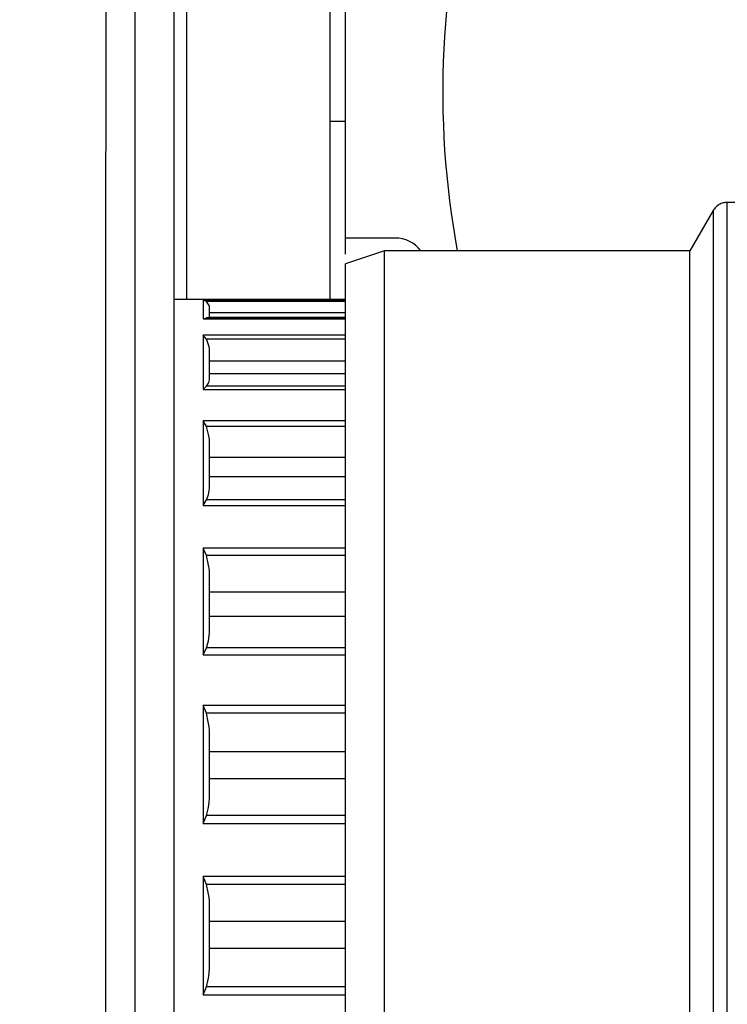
# Model space of a CAD drawing. Header units: millimetres. Extents: x 7205 to 9529, y -660 to 140.
# Tile 130 of 193: x 7812 to 7834, y -369 to -339. Entities that reach past the tile are written whole.
import ezdxf

# ---------------------------------------------------------------- set-up
doc = ezdxf.new("R2010")
doc.units = ezdxf.units.MM
doc.header["$LTSCALE"] = 3
doc.header["$PDSIZE"] = -1
doc.styles.get("Standard").update_dxf_attribs({"font": 'arial.ttf', "height": 12})
doc.dimstyles.new('ISO-25', dxfattribs={"dimtxt": 12, "dimasz": 6, "dimexe": 0.5, "dimexo": 0.625, "dimtad": 1, "dimdec": 1, "dimdsep": 46, "dimtxsty": 'Standard', "dimcen": 0, "dimclrd": 256, "dimclre": 256, "dimadec": 0, "dimazin": 0, "dimtfac": 1, "dimtdec": 1, "dimtmove": 0, "dimatfit": 3, "dimfxl": 1, "dimlwd": 30, "dimlwe": 30, "dimarcsym": 0})

# ---------------------------------------------------------------- blocks, each defined once
blk = doc.blocks.new('*D248')
at = {"lineweight": 30}
for p, q in [((7842.812, -362.889), (7842.812, -501.55)), ((7808.83, -477.782), (7808.83, -501.55)), ((7836.812, -501.05), (7814.83, -501.05))]:
    blk.add_line(p, q, dxfattribs=at)
for points in [[(7814.83, -500.05), (7814.83, -502.05), (7808.83, -501.05)], [(7836.812, -500.05), (7836.812, -502.05), (7842.812, -501.05)]]:
    blk.add_solid(points)
at = {"layer": 'Defpoints', "color": 0}
for p in [(7842.812, -362.264), (7808.83, -477.157), (7808.83, -501.05)]:
    blk.add_point(p, dxfattribs=at)
at = {"color": 0, "insert": (7825.671, -494.294), "char_height": 12, "attachment_point": 5}
blk.add_mtext('36', dxfattribs=at)

msp = doc.modelspace()

# ---------------------------------------------------------------- linework, layer by layer
at = {"linetype": 'Continuous', "lineweight": 30}
for p, q in [((7816.53, -252.157), (7816.53, -467.157)), ((7816.93, -341.657), (7816.93, -327.757)), ((7821.341, -327.851), (7821.341, -341.657)), ((7816.93, -347.157), (7816.93, -341.657)), ((7821.341, -341.657), (7821.341, -347.157)), ((7834.33, -344.157), (7833.619, -344.157)), ((7833.619, -384.157), (7833.619, -344.157)), ((7833.186, -344.407), (7832.464, -345.657)), ((7833.186, -344.407), (7833.186, -383.907)), ((7823.357, -345.257), (7821.83, -345.257)), ((7823.03, -345.657), (7821.83, -346.057)), ((7832.464, -345.657), (7823.03, -345.657)), ((7823.03, -382.657), (7823.03, -345.657)), ((7832.464, -382.657), (7832.464, -345.657)), ((7821.83, -382.257), (7821.83, -346.057)), ((7821.83, -347.157), (7816.53, -347.157)), ((7817.43, -347.177), (7817.43, -347.755)), ((7821.83, -347.177), (7817.43, -347.177)), ((7817.534, -347.219), (7817.43, -347.177)), ((7821.83, -347.219), (7817.534, -347.219)), ((7817.63, -347.706), (7817.63, -347.459)), ((7817.43, -347.755), (7817.534, -347.72)), ((7817.43, -347.755), (7821.83, -347.755)), ((7821.83, -347.72), (7817.534, -347.72)), ((7821.83, -347.568), (7817.63, -347.568)), ((7817.63, -347.699), (7821.83, -347.699)), ((7817.43, -348.26), (7817.43, -349.939)), ((7821.83, -348.26), (7817.43, -348.26)), ((7817.534, -348.376), (7817.43, -348.26)), ((7821.83, -348.376), (7817.534, -348.376)), ((7817.63, -349.563), (7817.63, -348.846)), ((7821.83, -349.062), (7817.63, -349.062)), ((7817.63, -349.441), (7821.83, -349.441)), ((7817.43, -349.939), (7817.534, -349.829)), ((7817.43, -349.939), (7821.83, -349.939)), ((7821.83, -349.829), (7817.534, -349.829)), ((7817.43, -350.9), (7817.43, -353.514)), ((7821.83, -350.9), (7817.43, -350.9)), ((7817.534, -351.078), (7817.43, -350.9)), ((7821.83, -351.078), (7817.534, -351.078)), ((7817.63, -352.849), (7817.63, -351.732)), ((7821.83, -352.032), (7817.63, -352.032)), ((7817.63, -352.623), (7821.83, -352.623)), ((7817.43, -353.514), (7817.534, -353.342)), ((7817.43, -353.514), (7821.83, -353.514)), ((7821.83, -353.342), (7817.534, -353.342)), ((7817.43, -354.838), (7817.43, -358.132)), ((7821.83, -354.838), (7817.43, -354.838)), ((7817.534, -355.061), (7817.43, -354.838)), ((7821.83, -355.061), (7817.534, -355.061)), ((7817.63, -357.242), (7817.63, -355.835)), ((7821.83, -356.19), (7817.63, -356.19)), ((7817.63, -356.934), (7821.83, -356.934)), ((7817.43, -358.132), (7817.534, -357.912)), ((7817.43, -358.132), (7821.83, -358.132)), ((7821.83, -357.912), (7817.534, -357.912)), ((7817.43, -359.688), (7817.43, -363.339)), ((7821.83, -359.688), (7817.43, -359.688)), ((7817.534, -359.933), (7817.43, -359.688)), ((7821.83, -359.933), (7817.534, -359.933)), ((7817.63, -362.311), (7817.63, -360.752)), ((7821.83, -361.127), (7817.63, -361.127)), ((7817.63, -361.952), (7821.83, -361.952)), ((7817.43, -363.339), (7817.534, -363.094)), ((7821.83, -363.094), (7817.534, -363.094)), ((7817.43, -363.339), (7821.83, -363.339)), ((7817.43, -364.975), (7817.43, -368.626)), ((7821.83, -364.975), (7817.43, -364.975)), ((7817.534, -365.219), (7817.43, -364.975)), ((7821.83, -365.219), (7817.534, -365.219)), ((7817.63, -367.562), (7817.63, -366.002)), ((7821.83, -366.362), (7817.63, -366.362)), ((7817.63, -367.186), (7821.83, -367.186)), ((7817.43, -368.626), (7817.534, -368.381)), ((7821.83, -368.381), (7817.534, -368.381)), ((7817.43, -368.626), (7821.83, -368.626))]:
    msp.add_line(p, q, dxfattribs=at)
at = {"linetype": 'Continuous', "lineweight": 30, "flags": 128}
msp.add_lwpolyline([(7815.321, -244.97), (7815.321, -244.97), (7815.321, -246.97), (7815.321, -254.97), (7815.322, -286.97), (7815.322, -414.97), (7815.322, -417.279), (7815.321, -463.531), (7815.321, -474.344), (7815.321, -474.344)], dxfattribs=at)
at = {"linetype": 'Continuous', "lineweight": 30}
for centre, radius, start, end in [((7851.83, -340.757), 27, 163.8724, 190.4561), ((7823.357, -346.257), 1, 36.8699, 90)]:
    msp.add_arc(centre, radius, start, end, dxfattribs=at)
for points, knots in [([(7814.358, -475.157), (7814.38, -474.19), (7814.423, -472.253), (7814.402, -468.377), (7814.428, -453.688), (7814.375, -392.839), (7814.477, -326.821), (7814.386, -269.032), (7814.445, -256.595), (7814.361, -250.374), (7814.496, -246.82), (7814.404, -245.044), (7814.358, -244.157)], [0, 0, 0, 0, 0.012566, 0.025153, 0.050329, 0.203341, 0.815388, 0.907689, 0.95384, 0.976915, 0.988472, 1, 1, 1, 1]), ([(7821.83, -341.657), (7821.83, -341.066), (7821.83, -339.808), (7821.83, -337.834), (7821.83, -335.715), (7821.83, -333.55), (7821.83, -331.498), (7821.83, -329.789), (7821.83, -328.586), (7821.83, -328.43), (7821.83, -328.35)], [0, 0, 0, 0, 0.084848, 0.180842, 0.289007, 0.409939, 0.543469, 0.688302, 0.841789, 1, 1, 1, 1]), ([(7821.83, -341.657), (7821.822, -341.657), (7821.804, -341.657), (7821.672, -341.657), (7821.508, -341.657), (7821.395, -341.657), (7821.341, -341.657)], [0, 0, 0, 0, 0.2705294, 0.5623601, 0.7894686, 1, 1, 1, 1]), ([(7821.83, -345.752), (7821.83, -345.629), (7821.83, -344.886), (7821.83, -343.501), (7821.83, -342.246), (7821.83, -341.657)], [0, 0, 0, 0, 0.094938, 0.575362, 1, 1, 1, 1]), ([(7833.619, -344.157), (7833.576, -344.16), (7833.489, -344.167), (7833.366, -344.219), (7833.259, -344.299), (7833.21, -344.371), (7833.186, -344.407)], [0, 0, 0, 0, 0.245667, 0.5, 0.754333, 1, 1, 1, 1]), ([(7817.63, -347.459), (7817.63, -347.419), (7817.628, -347.339), (7817.566, -347.26), (7817.534, -347.219)], [0, 0, 0, 0, 0.48412, 1, 1, 1, 1]), ([(7817.534, -347.72), (7817.563, -347.718), (7817.611, -347.714), (7817.624, -347.71), (7817.63, -347.708), (7817.63, -347.706), (7817.63, -347.706)], [0, 0, 0, 0, 0.4384869, 0.7187735, 0.8593487, 1, 1, 1, 1]), ([(7817.63, -348.846), (7817.63, -348.769), (7817.628, -348.611), (7817.566, -348.456), (7817.534, -348.376)], [0, 0, 0, 0, 0.48412, 1, 1, 1, 1]), ([(7817.534, -349.829), (7817.563, -349.791), (7817.628, -349.704), (7817.63, -349.613), (7817.63, -349.563)], [0, 0, 0, 0, 0.438583, 1, 1, 1, 1]), ([(7817.63, -351.732), (7817.63, -351.626), (7817.628, -351.405), (7817.566, -351.189), (7817.534, -351.078)], [0, 0, 0, 0, 0.48412, 1, 1, 1, 1]), ([(7817.534, -353.342), (7817.563, -353.271), (7817.628, -353.109), (7817.63, -352.942), (7817.63, -352.849)], [0, 0, 0, 0, 0.438583, 1, 1, 1, 1]), ([(7817.63, -355.835), (7817.63, -355.708), (7817.628, -355.447), (7817.566, -355.192), (7817.534, -355.061)], [0, 0, 0, 0, 0.48412, 1, 1, 1, 1]), ([(7817.534, -357.912), (7817.563, -357.816), (7817.628, -357.596), (7817.63, -357.369), (7817.63, -357.242)], [0, 0, 0, 0, 0.4385834, 1, 1, 1, 1]), ([(7817.63, -360.752), (7817.63, -360.618), (7817.628, -360.342), (7817.566, -360.072), (7817.534, -359.933)], [0, 0, 0, 0, 0.48412, 1, 1, 1, 1]), ([(7817.534, -363.094), (7817.563, -362.982), (7817.628, -362.725), (7817.63, -362.46), (7817.63, -362.311)], [0, 0, 0, 0, 0.4385834, 1, 1, 1, 1]), ([(7817.63, -366.002), (7817.63, -365.874), (7817.628, -365.61), (7817.566, -365.352), (7817.534, -365.219)], [0, 0, 0, 0, 0.48412, 1, 1, 1, 1]), ([(7817.534, -368.381), (7817.563, -368.263), (7817.611, -368.07), (7817.624, -367.833), (7817.63, -367.678), (7817.63, -367.6), (7817.63, -367.562)], [0, 0, 0, 0, 0.4384869, 0.7187735, 0.8593488, 1, 1, 1, 1])]:
    msp.add_open_spline(points, degree=3, knots=knots, dxfattribs=at)

# ---------------------------------------------------------------- dimensions: what is measured, and where the dimension line sits
dim = msp.add_linear_dim(base=(7808.83, -501.05), p1=(7842.812, -362.264), p2=(7808.83, -477.157), text='36', dimstyle='ISO-25')
dim.commit()
dim.dimension.update_dxf_attribs({"geometry": '*D248', "text_midpoint": (7825.671, -501.05), "dimtype": 160})

doc.saveas('drawing.dxf')
